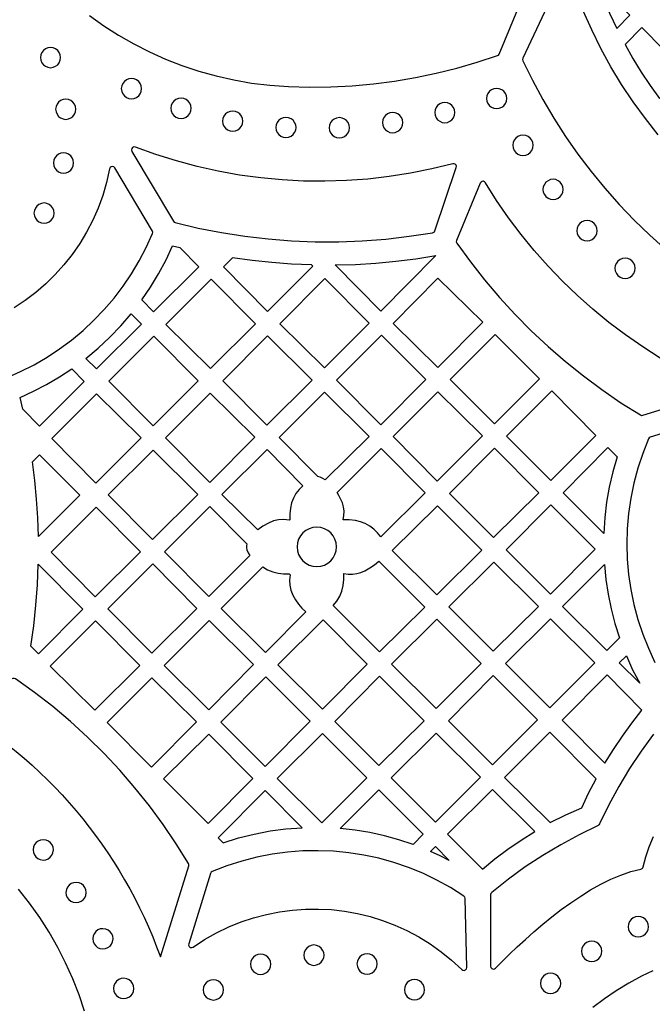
# Model space of a CAD drawing. Header units: millimetres. Extents: x -1176 to 822, y -1617 to -119.
# Tile 53 of 119: x -323 to -218, y -520 to -357. Entities that reach past the tile are written whole.
import ezdxf

# ---------------------------------------------------------------- set-up
doc = ezdxf.new("R2010")
doc.units = ezdxf.units.MM
doc.layers.add('pattern', color=5, linetype='Continuous', true_color=0x0000ff)

msp = doc.modelspace()

# ---------------------------------------------------------------- linework, layer by layer
at = {"layer": 'pattern'}
for points in [[(-311.01, -355.93), (-308.65, -357.61), (-306.21, -359.18), (-303.68, -360.63), (-301.08, -361.96), (-298.41, -363.16), (-295.67, -364.23), (-292.87, -365.17), (-290, -365.97), (-287.08, -366.63), (-284.1, -367.15), (-281.07, -367.51), (-278, -367.73), (-274.46, -367.81), (-270.93, -367.77), (-267.4, -367.58), (-263.88, -367.27), (-260.38, -366.82), (-256.9, -366.23), (-253.45, -365.52), (-250.02, -364.67), (-246.62, -363.69), (-243.26, -362.59), (-243.08, -362.49), (-242.97, -362.32), (-236.65, -347.05)], [(-232.3, -348.59), (-239.03, -363.03), (-239.09, -363.23), (-239.03, -363.44), (-237.44, -366.68), (-235.73, -369.86), (-233.9, -372.97), (-231.96, -376), (-229.9, -378.95), (-227.72, -381.82), (-225.44, -384.61), (-223.05, -387.31), (-220.56, -389.92), (-217.96, -392.43), (-215.66, -394.47)], [(-216.55, -375.72), (-218.7, -373.02), (-220.73, -370.24), (-222.64, -367.37), (-224.42, -364.42), (-226.08, -361.4), (-227.61, -358.31), (-229.01, -355.15)], [(-324.79, -416.11), (-322.48, -415.09), (-320.24, -413.96), (-318.08, -412.7), (-316, -411.32), (-314, -409.84), (-312.1, -408.25), (-310.28, -406.55), (-308.57, -404.76), (-306.95, -402.87), (-305.44, -400.9), (-304.04, -398.83), (-302.76, -396.69), (-301.59, -394.46), (-300.55, -392.16), (-300.51, -391.94), (-300.58, -391.73), (-306.82, -381.25), (-306.99, -381.08), (-307.21, -381.02), (-307.43, -381.06), (-307.61, -381.19), (-307.71, -381.41), (-308.21, -383.64), (-308.84, -385.8), (-309.61, -387.91), (-310.5, -389.95), (-311.52, -391.91), (-312.66, -393.8), (-313.91, -395.61), (-315.27, -397.33), (-316.73, -398.96), (-318.29, -400.5), (-319.95, -401.93), (-321.69, -403.26), (-323.52, -404.48)], [(-216.22, -412.83), (-219.14, -410.97), (-221.99, -409), (-224.74, -406.92), (-227.41, -404.73), (-229.99, -402.44), (-232.48, -400.05), (-234.87, -397.55), (-237.16, -394.96), (-239.35, -392.28), (-241.43, -389.51), (-243.41, -386.65), (-245.27, -383.7), (-245.42, -383.54), (-245.61, -383.47), (-245.82, -383.49), (-246, -383.59), (-246.12, -383.77), (-250.07, -393.29), (-250.11, -393.53), (-250.02, -393.75), (-247.77, -396.86), (-245.4, -399.86), (-242.92, -402.78), (-240.34, -405.59), (-237.65, -408.3), (-234.86, -410.91), (-231.98, -413.41), (-229, -415.8), (-225.93, -418.08), (-222.77, -420.25), (-219.52, -422.29), (-219.34, -422.36), (-219.14, -422.34), (-207.06, -418.6)], [(-206.57, -422.48), (-217.88, -425.98), (-218.06, -426.08), (-218.18, -426.25), (-219.14, -428.67), (-219.95, -431.13), (-220.61, -433.62), (-221.12, -436.13), (-221.49, -438.66), (-221.7, -441.19), (-221.77, -443.73), (-221.7, -446.27), (-221.48, -448.8), (-221.11, -451.31), (-220.6, -453.8), (-219.94, -456.26), (-219.14, -458.68), (-218.2, -461.06), (-217.12, -463.4)], [(-299.25, -512.3), (-294.55, -497.2), (-294.53, -497), (-294.6, -496.81), (-296.63, -493.53), (-298.79, -490.33), (-301.07, -487.23), (-303.47, -484.22), (-305.98, -481.31), (-308.61, -478.51), (-311.35, -475.81), (-314.19, -473.22), (-317.14, -470.74), (-320.19, -468.38), (-323.33, -466.14), (-323.54, -466.05), (-323.77, -466.08), (-334.83, -470.16)], [(-217.35, -475.33), (-219.39, -478.16), (-221.31, -481.05), (-223.09, -484.03), (-224.76, -487.09), (-226.31, -490.24), (-226.41, -490.38), (-226.55, -490.48), (-229.7, -492.03), (-232.76, -493.69), (-235.74, -495.48), (-238.64, -497.39), (-241.46, -499.43), (-244.22, -501.61), (-244.36, -501.78), (-244.4, -501.98), (-244.4, -513.86), (-244.34, -514.09), (-244.19, -514.26), (-243.99, -514.34), (-243.77, -514.32), (-243.57, -514.2), (-242.46, -513.07), (-241.25, -511.89), (-239.98, -510.66), (-238.63, -509.42), (-237.22, -508.16), (-235.75, -506.91), (-234.23, -505.67), (-232.66, -504.47), (-231.07, -503.32), (-229.44, -502.22), (-227.79, -501.2), (-226.12, -500.27), (-224.45, -499.44), (-222.77, -498.73), (-221.1, -498.16), (-219.44, -497.73), (-219.25, -497.66), (-219.13, -497.54), (-219.07, -497.36), (-218.63, -495.7), (-218.06, -494.02), (-217.35, -492.35)], [(-311.86, -521.32), (-312.77, -518.62), (-313.82, -515.95), (-314.99, -513.33), (-316.3, -510.76), (-317.73, -508.24), (-319.29, -505.78), (-320.98, -503.38), (-322.8, -501.05)], [(-217.45, -514.64), (-219.32, -515.53), (-221.47, -516.69), (-223.53, -517.94), (-225.51, -519.29), (-227.41, -520.74)]]:
    msp.add_lwpolyline(points, dxfattribs=at)
for points in [[(-223.45, -358.08), (-221.28, -355.89), (-226.76, -350.35), (-225.75, -352.96), (-224.65, -355.54)], [(-222.08, -360.72), (-220.76, -363.05), (-219.37, -365.32), (-217.91, -367.55), (-216.36, -369.72), (-211.97, -365.32), (-219.28, -357.91)], [(-319.19, -362.91), (-319.13, -363.36), (-318.96, -363.76), (-318.69, -364.1), (-318.35, -364.36), (-317.95, -364.53), (-317.5, -364.59), (-317.05, -364.53), (-316.65, -364.36), (-316.31, -364.1), (-316.05, -363.76), (-315.88, -363.36), (-315.82, -362.91), (-315.88, -362.46), (-316.05, -362.06), (-316.31, -361.71), (-316.65, -361.45), (-317.05, -361.28), (-317.5, -361.22), (-317.95, -361.28), (-318.35, -361.45), (-318.69, -361.71), (-318.96, -362.06), (-319.13, -362.46)], [(-305.74, -368.07), (-305.68, -368.52), (-305.51, -368.92), (-305.24, -369.26), (-304.9, -369.52), (-304.5, -369.7), (-304.05, -369.76), (-303.6, -369.7), (-303.2, -369.52), (-302.86, -369.26), (-302.6, -368.92), (-302.43, -368.52), (-302.37, -368.07), (-302.43, -367.62), (-302.6, -367.22), (-302.86, -366.88), (-303.2, -366.61), (-303.6, -366.44), (-304.05, -366.38), (-304.5, -366.44), (-304.9, -366.61), (-305.24, -366.88), (-305.51, -367.22), (-305.68, -367.62)], [(-245.09, -369.71), (-245.03, -370.16), (-244.86, -370.56), (-244.6, -370.9), (-244.26, -371.16), (-243.85, -371.33), (-243.4, -371.39), (-242.96, -371.33), (-242.55, -371.16), (-242.21, -370.9), (-241.95, -370.56), (-241.78, -370.16), (-241.72, -369.71), (-241.78, -369.26), (-241.95, -368.86), (-242.21, -368.51), (-242.55, -368.25), (-242.96, -368.08), (-243.4, -368.02), (-243.85, -368.08), (-244.26, -368.25), (-244.6, -368.51), (-244.86, -368.86), (-245.03, -369.26)], [(-297.51, -371.33), (-297.45, -371.78), (-297.28, -372.18), (-297.01, -372.52), (-296.67, -372.79), (-296.27, -372.96), (-295.82, -373.02), (-295.37, -372.96), (-294.97, -372.79), (-294.63, -372.52), (-294.37, -372.18), (-294.2, -371.78), (-294.14, -371.33), (-294.2, -370.88), (-294.37, -370.48), (-294.63, -370.14), (-294.97, -369.88), (-295.37, -369.71), (-295.82, -369.65), (-296.27, -369.71), (-296.67, -369.88), (-297.01, -370.14), (-297.28, -370.48), (-297.45, -370.88)], [(-316.65, -371.48), (-316.59, -371.93), (-316.42, -372.33), (-316.16, -372.68), (-315.82, -372.94), (-315.41, -373.11), (-314.97, -373.17), (-314.52, -373.11), (-314.12, -372.94), (-313.77, -372.68), (-313.51, -372.33), (-313.34, -371.93), (-313.28, -371.48), (-313.34, -371.04), (-313.51, -370.63), (-313.77, -370.29), (-314.12, -370.03), (-314.52, -369.86), (-314.97, -369.8), (-315.41, -369.86), (-315.82, -370.03), (-316.16, -370.29), (-316.42, -370.63), (-316.59, -371.04)], [(-253.69, -372.05), (-253.63, -372.5), (-253.46, -372.9), (-253.2, -373.24), (-252.86, -373.5), (-252.46, -373.67), (-252.01, -373.73), (-251.56, -373.67), (-251.16, -373.5), (-250.82, -373.24), (-250.55, -372.9), (-250.38, -372.5), (-250.32, -372.05), (-250.38, -371.6), (-250.55, -371.2), (-250.82, -370.86), (-251.16, -370.59), (-251.56, -370.42), (-252.01, -370.36), (-252.46, -370.42), (-252.86, -370.59), (-253.2, -370.86), (-253.46, -371.2), (-253.63, -371.6)], [(-288.92, -373.47), (-288.86, -373.92), (-288.69, -374.32), (-288.42, -374.66), (-288.08, -374.92), (-287.68, -375.09), (-287.23, -375.15), (-286.78, -375.09), (-286.38, -374.92), (-286.04, -374.66), (-285.78, -374.32), (-285.61, -373.92), (-285.55, -373.47), (-285.61, -373.02), (-285.78, -372.62), (-286.04, -372.28), (-286.38, -372.02), (-286.78, -371.85), (-287.23, -371.79), (-287.68, -371.85), (-288.08, -372.02), (-288.42, -372.28), (-288.69, -372.62), (-288.86, -373.02)], [(-280.09, -374.52), (-280.03, -374.97), (-279.86, -375.37), (-279.59, -375.71), (-279.25, -375.98), (-278.85, -376.15), (-278.4, -376.21), (-277.95, -376.15), (-277.55, -375.98), (-277.21, -375.71), (-276.95, -375.37), (-276.78, -374.97), (-276.72, -374.52), (-276.78, -374.07), (-276.95, -373.67), (-277.21, -373.33), (-277.55, -373.07), (-277.95, -372.9), (-278.4, -372.84), (-278.85, -372.9), (-279.25, -373.07), (-279.59, -373.33), (-279.86, -373.67), (-280.03, -374.07)], [(-271.21, -374.57), (-271.15, -375.02), (-270.98, -375.42), (-270.72, -375.76), (-270.38, -376.03), (-269.98, -376.2), (-269.53, -376.26), (-269.08, -376.2), (-268.68, -376.03), (-268.34, -375.76), (-268.07, -375.42), (-267.9, -375.02), (-267.84, -374.57), (-267.9, -374.12), (-268.07, -373.72), (-268.34, -373.38), (-268.68, -373.12), (-269.08, -372.95), (-269.53, -372.89), (-269.98, -372.95), (-270.38, -373.12), (-270.72, -373.38), (-270.98, -373.72), (-271.15, -374.12)], [(-262.37, -373.71), (-262.31, -374.16), (-262.14, -374.56), (-261.87, -374.9), (-261.53, -375.16), (-261.13, -375.33), (-260.68, -375.39), (-260.23, -375.33), (-259.83, -375.16), (-259.49, -374.9), (-259.23, -374.56), (-259.06, -374.16), (-259, -373.71), (-259.06, -373.26), (-259.23, -372.86), (-259.49, -372.52), (-259.83, -372.25), (-260.23, -372.09), (-260.68, -372.03), (-261.13, -372.09), (-261.53, -372.25), (-261.87, -372.52), (-262.14, -372.86), (-262.31, -373.26)], [(-240.71, -377.48), (-240.65, -377.93), (-240.48, -378.33), (-240.22, -378.67), (-239.88, -378.94), (-239.47, -379.11), (-239.03, -379.17), (-238.58, -379.11), (-238.18, -378.94), (-237.83, -378.67), (-237.57, -378.33), (-237.4, -377.93), (-237.34, -377.48), (-237.4, -377.03), (-237.57, -376.63), (-237.83, -376.29), (-238.18, -376.03), (-238.58, -375.86), (-239.03, -375.8), (-239.47, -375.86), (-239.88, -376.03), (-240.22, -376.29), (-240.48, -376.63), (-240.65, -377.03)], [(-250.69, -380.56), (-254.19, -381.42), (-257.71, -382.12), (-261.24, -382.68), (-264.8, -383.09), (-268.36, -383.35), (-271.92, -383.46), (-275.48, -383.42), (-279.04, -383.23), (-282.59, -382.9), (-286.12, -382.42), (-289.64, -381.79), (-293.13, -381.01), (-296.59, -380.08), (-300.01, -379.01), (-303.4, -377.79), (-303.65, -377.76), (-303.86, -377.85), (-304.01, -378.02), (-304.06, -378.25), (-303.99, -378.49), (-297.07, -390.1), (-296.95, -390.24), (-296.78, -390.32), (-292.96, -391.23), (-289.11, -391.99), (-285.24, -392.59), (-281.35, -393.05), (-277.45, -393.35), (-273.54, -393.51), (-269.63, -393.51), (-265.72, -393.36), (-261.81, -393.06), (-257.92, -392.6), (-254.04, -392), (-253.86, -391.94), (-253.74, -391.84), (-253.66, -391.67), (-250.11, -381.18), (-250.08, -380.97), (-250.15, -380.78), (-250.29, -380.63), (-250.47, -380.55)], [(-317.03, -380.42), (-316.97, -380.87), (-316.8, -381.27), (-316.53, -381.62), (-316.19, -381.88), (-315.79, -382.05), (-315.34, -382.11), (-314.89, -382.05), (-314.49, -381.88), (-314.15, -381.62), (-313.89, -381.27), (-313.72, -380.87), (-313.66, -380.42), (-313.72, -379.98), (-313.89, -379.57), (-314.15, -379.23), (-314.49, -378.97), (-314.89, -378.8), (-315.34, -378.74), (-315.79, -378.8), (-316.19, -378.97), (-316.53, -379.23), (-316.8, -379.57), (-316.97, -379.98)], [(-235.71, -384.82), (-235.65, -385.27), (-235.48, -385.67), (-235.22, -386.01), (-234.87, -386.27), (-234.47, -386.44), (-234.02, -386.5), (-233.58, -386.44), (-233.17, -386.27), (-232.83, -386.01), (-232.57, -385.67), (-232.4, -385.27), (-232.34, -384.82), (-232.4, -384.37), (-232.57, -383.97), (-232.83, -383.63), (-233.17, -383.36), (-233.58, -383.19), (-234.02, -383.13), (-234.47, -383.19), (-234.87, -383.36), (-235.22, -383.63), (-235.48, -383.97), (-235.65, -384.37)], [(-320.25, -388.76), (-320.19, -389.21), (-320.02, -389.61), (-319.76, -389.95), (-319.42, -390.21), (-319.01, -390.38), (-318.57, -390.44), (-318.12, -390.38), (-317.71, -390.21), (-317.37, -389.95), (-317.11, -389.61), (-316.94, -389.21), (-316.88, -388.76), (-316.94, -388.31), (-317.11, -387.91), (-317.37, -387.57), (-317.71, -387.3), (-318.12, -387.13), (-318.57, -387.07), (-319.01, -387.13), (-319.42, -387.3), (-319.76, -387.57), (-320.02, -387.91), (-320.19, -388.31)], [(-230.07, -391.67), (-230.01, -392.12), (-229.84, -392.52), (-229.57, -392.87), (-229.23, -393.13), (-228.83, -393.3), (-228.38, -393.36), (-227.93, -393.3), (-227.53, -393.13), (-227.19, -392.87), (-226.93, -392.52), (-226.76, -392.12), (-226.7, -391.67), (-226.76, -391.23), (-226.93, -390.82), (-227.19, -390.48), (-227.53, -390.22), (-227.93, -390.05), (-228.38, -389.99), (-228.83, -390.05), (-229.23, -390.22), (-229.57, -390.48), (-229.84, -390.82), (-230.01, -391.23)], [(-297.22, -394.18), (-296, -394.48), (-292.85, -397.66), (-300.37, -405.18), (-302.34, -403.18), (-300.88, -401.03), (-299.54, -398.82), (-298.32, -396.54)], [(-253.48, -395.81), (-262.62, -405.05), (-270.23, -397.37), (-266.85, -397.27), (-263.49, -397.07), (-260.15, -396.76), (-256.81, -396.34)], [(-274.16, -397.35), (-277.46, -397.21), (-280.74, -396.98), (-284.02, -396.63), (-287.29, -396.19), (-288.78, -397.69), (-281.45, -405.09), (-273.93, -397.58)], [(-223.75, -397.91), (-223.69, -398.36), (-223.52, -398.76), (-223.26, -399.1), (-222.91, -399.37), (-222.51, -399.54), (-222.06, -399.6), (-221.62, -399.54), (-221.21, -399.37), (-220.87, -399.1), (-220.61, -398.76), (-220.44, -398.36), (-220.38, -397.91), (-220.44, -397.46), (-220.61, -397.06), (-220.87, -396.72), (-221.21, -396.46), (-221.62, -396.29), (-222.06, -396.23), (-222.51, -396.29), (-222.91, -396.46), (-223.26, -396.72), (-223.52, -397.06), (-223.69, -397.46)], [(-298.33, -407.23), (-290.92, -414.57), (-283.48, -407.12), (-290.81, -399.72)], [(-279.43, -407.12), (-272.02, -414.46), (-264.58, -407.02), (-271.92, -399.61)], [(-253.16, -399.57), (-245.71, -406.87), (-253.15, -414.38), (-260.6, -407.08)], [(-304.1, -405.47), (-302.37, -407.18), (-309.84, -414.65), (-311.64, -412.88), (-309.59, -411.18), (-307.66, -409.38), (-305.83, -407.48)], [(-236.27, -416.26), (-243.65, -408.94), (-251.11, -416.4), (-243.76, -423.75)], [(-292.98, -416.62), (-300.32, -409.22), (-307.8, -416.69), (-300.46, -424.1)], [(-274.05, -416.49), (-281.46, -409.15), (-288.89, -416.59), (-281.56, -424)], [(-262.51, -409.01), (-269.99, -416.49), (-262.65, -423.9), (-255.18, -416.42)], [(-313.97, -414.61), (-311.89, -416.7), (-319.33, -424.14), (-322.1, -421.34), (-322.57, -419.36), (-320.32, -418.33), (-318.15, -417.2), (-316.03, -415.96)], [(-317.3, -426.19), (-309.96, -433.6), (-302.45, -426.09), (-309.86, -418.75)], [(-283.55, -425.99), (-290.96, -418.65), (-298.4, -426.09), (-291.06, -433.5)], [(-271.86, -433.09), (-272.27, -432.82), (-272.73, -432.61), (-273.12, -432.51), (-279.54, -426.03), (-272.01, -418.5), (-264.6, -425.84)], [(-245.77, -425.76), (-253.15, -418.44), (-260.59, -425.88), (-253.28, -433.27)], [(-226.92, -425.71), (-234.26, -418.3), (-241.76, -425.8), (-234.38, -433.17)], [(-300.46, -428.15), (-307.9, -435.58), (-300.56, -442.99), (-293.05, -435.49)], [(-281.28, -440.24), (-282.22, -440.77), (-283.08, -441.4), (-289.03, -435.51), (-281.53, -428.02), (-275.57, -434.04), (-276.22, -434.68), (-276.75, -435.36), (-277.15, -436.09), (-277.45, -436.9), (-277.65, -437.8), (-277.76, -438.74), (-277.77, -439.69), (-277.87, -439.78), (-278.76, -439.68), (-279.61, -439.72), (-280.45, -439.9)], [(-268.87, -439.72), (-268.76, -438.97), (-268.75, -438.26), (-268.83, -437.57), (-269.02, -436.89), (-269.31, -436.2), (-269.59, -435.68), (-269.89, -435.18), (-262.58, -427.87), (-255.28, -435.25), (-262.63, -442.53), (-263.17, -441.85), (-263.78, -441.25), (-264.47, -440.74), (-265.22, -440.33), (-266.02, -440.02), (-266.87, -439.83), (-267.87, -439.72)], [(-243.91, -442.65), (-236.4, -435.23), (-243.78, -427.79), (-251.24, -435.31)], [(-223.4, -429.24), (-224.12, -431.75), (-224.7, -434.26), (-225.13, -436.79), (-225.43, -439.35), (-225.59, -441.96), (-232.34, -435.21), (-224.91, -427.72)], [(-319.52, -442.48), (-319.63, -439.36), (-319.83, -436.26), (-320.12, -433.16), (-320.5, -430.07), (-319.32, -428.89), (-312.66, -435.62)], [(-302.58, -445.02), (-309.92, -437.61), (-317.4, -445.09), (-310.06, -452.49)], [(-284.89, -443.71), (-284.97, -444.05), (-284.96, -444.38), (-284.87, -444.72), (-284.65, -445.18), (-284.38, -445.61), (-291.21, -452.44), (-298.55, -445.03), (-291.03, -437.52)], [(-245.87, -444.73), (-253.25, -437.36), (-260.73, -444.78), (-253.36, -452.15)], [(-227.02, -444.58), (-234.4, -437.2), (-241.84, -444.71), (-234.47, -452.08)], [(-276.55, -444.2), (-276.48, -444.86), (-276.29, -445.48), (-275.99, -446.04), (-275.59, -446.52), (-275.11, -446.92), (-274.55, -447.22), (-273.94, -447.41), (-273.28, -447.48), (-272.62, -447.41), (-272, -447.22), (-271.45, -446.92), (-270.96, -446.52), (-270.56, -446.04), (-270.26, -445.48), (-270.07, -444.86), (-270, -444.2), (-270.07, -443.54), (-270.26, -442.93), (-270.56, -442.37), (-270.96, -441.89), (-271.45, -441.49), (-272, -441.19), (-272.62, -441), (-273.28, -440.93), (-273.94, -441), (-274.55, -441.19), (-275.11, -441.49), (-275.59, -441.89), (-275.99, -442.37), (-276.29, -442.93), (-276.48, -443.54)], [(-262.98, -446.58), (-255.35, -454.21), (-262.86, -461.65), (-270.56, -453.96), (-269.94, -453.21), (-269.46, -452.42), (-269.12, -451.56), (-268.9, -450.61), (-268.79, -449.61), (-268.79, -448.61), (-268.04, -448.72), (-267.33, -448.73), (-266.65, -448.65), (-265.96, -448.46), (-265.27, -448.17), (-264.45, -447.71), (-263.69, -447.19)], [(-319.53, -447.09), (-312.13, -454.56), (-319.52, -461.95), (-320.75, -460.69), (-320.28, -457.31), (-319.92, -453.91), (-319.67, -450.51)], [(-300.66, -461.89), (-293.19, -454.42), (-300.52, -447.01), (-308, -454.48)], [(-282.26, -447.54), (-281.45, -448.02), (-280.6, -448.37), (-279.68, -448.58), (-278.78, -448.68), (-277.87, -448.7), (-277.71, -448.86), (-277.8, -449.74), (-277.76, -450.57), (-277.57, -451.39), (-277.24, -452.21), (-276.81, -453), (-276.31, -453.72), (-275.75, -454.39), (-275.11, -455.02), (-281.8, -461.77), (-289.18, -454.46)], [(-251.32, -454.19), (-243.96, -461.55), (-236.47, -454.13), (-243.86, -446.74)], [(-223, -459.34), (-225.1, -461.44), (-232.44, -454.11), (-225.5, -447.11), (-225.26, -449.62), (-224.89, -452.08), (-224.39, -454.52), (-223.76, -456.93)], [(-272.23, -456.34), (-279.74, -463.78), (-272.33, -471.19), (-264.88, -463.67)], [(-253.43, -471.08), (-245.98, -463.57), (-253.32, -456.23), (-260.84, -463.67)], [(-234.46, -456.14), (-241.92, -463.59), (-234.56, -470.94), (-227.11, -463.49)], [(-302.69, -463.91), (-310.03, -456.51), (-317.54, -464.02), (-310.13, -471.35)], [(-298.62, -463.9), (-291.23, -471.29), (-283.77, -463.76), (-291.16, -456.44)], [(-219.64, -466.87), (-223.04, -463.47), (-221.86, -462.29), (-220.81, -464.61)], [(-308.12, -473.4), (-300.73, -480.79), (-293.27, -473.26), (-300.66, -465.94)], [(-281.83, -480.68), (-274.39, -473.17), (-281.76, -465.8), (-289.2, -473.31)], [(-262.86, -465.7), (-270.3, -473.21), (-262.96, -480.54), (-255.45, -473.1)], [(-243.96, -465.59), (-251.4, -473.11), (-244.07, -480.44), (-236.59, -472.96)], [(-225.41, -480.16), (-223.99, -477.87), (-222.5, -475.64), (-220.92, -473.47), (-219.27, -471.35), (-225.07, -465.49), (-232.54, -472.97)], [(-283.89, -482.67), (-291.23, -475.34), (-298.74, -482.77), (-291.33, -490.18)], [(-279.84, -482.67), (-272.43, -490.08), (-264.99, -482.57), (-272.33, -475.23)], [(-253.57, -489.93), (-246.09, -482.46), (-253.43, -475.13), (-260.94, -482.57)], [(-226.88, -482.75), (-234.57, -474.99), (-242.08, -482.5), (-234.49, -490.02), (-231.91, -488.72), (-229.26, -487.54), (-228.12, -485.12)], [(-288.85, -493.35), (-286.26, -492.55), (-283.66, -491.91), (-281.04, -491.41), (-278.39, -491.07), (-275.69, -490.87), (-281.86, -484.7), (-289.64, -492.55)], [(-257.29, -493.65), (-259.66, -492.86), (-262.04, -492.21), (-264.45, -491.68), (-266.89, -491.28), (-269.37, -491), (-262.97, -484.59), (-255.6, -491.96)], [(-237.08, -491.48), (-244.07, -484.49), (-251.55, -491.96), (-245.76, -497.76), (-243.69, -496.04), (-241.56, -494.43), (-239.35, -492.91)], [(-320.39, -494.56), (-320.34, -494.99), (-320.17, -495.39), (-319.92, -495.73), (-319.6, -495.99), (-319.21, -496.17), (-318.71, -496.24), (-318.27, -496.18), (-317.88, -496.02), (-317.54, -495.77), (-317.27, -495.44), (-317.1, -495.06), (-317.02, -494.56), (-317.08, -494.12), (-317.24, -493.72), (-317.49, -493.39), (-317.82, -493.12), (-318.21, -492.95), (-318.71, -492.87), (-319.15, -492.93), (-319.54, -493.09), (-319.88, -493.34), (-320.14, -493.67), (-320.32, -494.06)], [(-251.26, -496.3), (-252.81, -495.52), (-254.39, -494.8), (-253.57, -493.98)], [(-293.82, -510.69), (-291.9, -509.44), (-289.93, -508.33), (-287.91, -507.35), (-285.85, -506.52), (-283.76, -505.82), (-281.64, -505.26), (-279.49, -504.83), (-277.33, -504.54), (-275.16, -504.39), (-272.99, -504.37), (-270.83, -504.48), (-268.67, -504.73), (-266.54, -505.11), (-264.43, -505.63), (-262.34, -506.27), (-260.3, -507.05), (-258.3, -507.96), (-256.35, -508.99), (-254.46, -510.16), (-252.63, -511.46), (-250.88, -512.88), (-249.2, -514.43), (-248.99, -514.56), (-248.77, -514.57), (-248.57, -514.48), (-248.43, -514.31), (-248.38, -514.08), (-248.65, -502.6), (-248.7, -502.38), (-248.86, -502.21), (-251.07, -500.81), (-253.35, -499.56), (-255.68, -498.44), (-258.06, -497.47), (-260.49, -496.64), (-262.95, -495.95), (-265.45, -495.42), (-267.96, -495.02), (-270.5, -494.78), (-273.05, -494.68), (-275.6, -494.72), (-278.15, -494.92), (-280.69, -495.26), (-283.21, -495.76), (-285.72, -496.4), (-288.19, -497.2), (-290.63, -498.14), (-290.81, -498.26), (-290.91, -498.45), (-294.55, -510.15), (-294.56, -510.4), (-294.46, -510.61), (-294.28, -510.74), (-294.05, -510.78)], [(-314.94, -501.62), (-314.88, -502.06), (-314.72, -502.46), (-314.47, -502.79), (-314.14, -503.06), (-313.75, -503.23), (-313.25, -503.31), (-312.82, -503.25), (-312.42, -503.09), (-312.09, -502.84), (-311.82, -502.51), (-311.64, -502.12), (-311.57, -501.62), (-311.63, -501.19), (-311.79, -500.79), (-312.04, -500.45), (-312.37, -500.19), (-312.75, -500.01), (-313.25, -499.94), (-313.69, -500), (-314.09, -500.16), (-314.42, -500.41), (-314.69, -500.74), (-314.86, -501.12)], [(-221.56, -507.32), (-221.5, -507.77), (-221.33, -508.17), (-221.07, -508.51), (-220.73, -508.77), (-220.33, -508.94), (-219.88, -509), (-219.43, -508.94), (-219.03, -508.77), (-218.69, -508.51), (-218.42, -508.17), (-218.25, -507.77), (-218.19, -507.32), (-218.25, -506.87), (-218.42, -506.47), (-218.69, -506.13), (-219.03, -505.86), (-219.43, -505.69), (-219.88, -505.63), (-220.33, -505.69), (-220.73, -505.86), (-221.07, -506.13), (-221.33, -506.47), (-221.5, -506.87)], [(-310.47, -509.32), (-310.42, -509.76), (-310.26, -510.15), (-310, -510.49), (-309.68, -510.75), (-309.29, -510.93), (-308.79, -511), (-308.35, -510.95), (-307.96, -510.79), (-307.62, -510.53), (-307.36, -510.21), (-307.18, -509.82), (-307.11, -509.32), (-307.16, -508.88), (-307.32, -508.49), (-307.58, -508.15), (-307.9, -507.89), (-308.29, -507.71), (-308.79, -507.64), (-309.23, -507.69), (-309.62, -507.85), (-309.96, -508.11), (-310.22, -508.43), (-310.4, -508.82)], [(-275.44, -512.04), (-275.38, -512.49), (-275.21, -512.89), (-274.94, -513.23), (-274.6, -513.5), (-274.2, -513.67), (-273.75, -513.73), (-273.3, -513.67), (-272.9, -513.5), (-272.56, -513.23), (-272.3, -512.89), (-272.13, -512.49), (-272.07, -512.04), (-272.13, -511.59), (-272.3, -511.19), (-272.56, -510.85), (-272.9, -510.58), (-273.3, -510.41), (-273.75, -510.35), (-274.2, -510.41), (-274.6, -510.58), (-274.94, -510.85), (-275.21, -511.19), (-275.38, -511.59)], [(-229.3, -511.39), (-229.24, -511.84), (-229.07, -512.25), (-228.8, -512.59), (-228.46, -512.85), (-228.06, -513.02), (-227.61, -513.08), (-227.16, -513.02), (-226.76, -512.85), (-226.42, -512.59), (-226.16, -512.25), (-225.99, -511.84), (-225.93, -511.39), (-225.99, -510.95), (-226.16, -510.54), (-226.42, -510.2), (-226.76, -509.94), (-227.16, -509.77), (-227.61, -509.71), (-228.06, -509.77), (-228.46, -509.94), (-228.8, -510.2), (-229.07, -510.54), (-229.24, -510.95)], [(-284.29, -513.55), (-284.23, -513.99), (-284.06, -514.4), (-283.8, -514.74), (-283.45, -515), (-283.05, -515.17), (-282.6, -515.23), (-282.16, -515.17), (-281.75, -515), (-281.41, -514.74), (-281.15, -514.4), (-280.98, -513.99), (-280.92, -513.55), (-280.98, -513.1), (-281.15, -512.69), (-281.41, -512.35), (-281.75, -512.09), (-282.16, -511.92), (-282.6, -511.86), (-283.05, -511.92), (-283.45, -512.09), (-283.8, -512.35), (-284.06, -512.69), (-284.23, -513.1)], [(-266.6, -513.5), (-266.54, -513.95), (-266.37, -514.35), (-266.11, -514.7), (-265.77, -514.96), (-265.36, -515.13), (-264.92, -515.19), (-264.47, -515.13), (-264.07, -514.96), (-263.72, -514.7), (-263.46, -514.35), (-263.29, -513.95), (-263.23, -513.5), (-263.29, -513.06), (-263.46, -512.65), (-263.72, -512.31), (-264.07, -512.05), (-264.47, -511.88), (-264.92, -511.82), (-265.36, -511.88), (-265.77, -512.05), (-266.11, -512.31), (-266.37, -512.65), (-266.54, -513.06)], [(-236.13, -516.72), (-236.07, -517.17), (-235.9, -517.57), (-235.64, -517.91), (-235.3, -518.18), (-234.9, -518.35), (-234.45, -518.41), (-234, -518.35), (-233.6, -518.18), (-233.26, -517.91), (-232.99, -517.57), (-232.82, -517.17), (-232.76, -516.72), (-232.82, -516.27), (-232.99, -515.87), (-233.26, -515.53), (-233.6, -515.27), (-234, -515.1), (-234.45, -515.04), (-234.9, -515.1), (-235.3, -515.27), (-235.64, -515.53), (-235.9, -515.87), (-236.07, -516.27)], [(-307.03, -517.57), (-306.97, -518), (-306.81, -518.4), (-306.56, -518.74), (-306.23, -519), (-305.85, -519.18), (-305.35, -519.25), (-304.91, -519.19), (-304.51, -519.03), (-304.18, -518.78), (-303.91, -518.45), (-303.74, -518.07), (-303.66, -517.57), (-303.72, -517.13), (-303.88, -516.73), (-304.13, -516.4), (-304.46, -516.13), (-304.85, -515.96), (-305.35, -515.88), (-305.78, -515.94), (-306.18, -516.1), (-306.52, -516.35), (-306.78, -516.68), (-306.96, -517.07)], [(-292.13, -517.81), (-292.07, -518.26), (-291.9, -518.66), (-291.64, -519), (-291.3, -519.26), (-290.89, -519.43), (-290.45, -519.49), (-290, -519.43), (-289.6, -519.26), (-289.25, -519), (-288.99, -518.66), (-288.82, -518.26), (-288.76, -517.81), (-288.82, -517.36), (-288.99, -516.96), (-289.25, -516.62), (-289.6, -516.35), (-290, -516.18), (-290.45, -516.12), (-290.89, -516.18), (-291.3, -516.35), (-291.64, -516.62), (-291.9, -516.96), (-292.07, -517.36)], [(-258.73, -517.78), (-258.67, -518.23), (-258.5, -518.64), (-258.24, -518.98), (-257.9, -519.24), (-257.5, -519.41), (-257.05, -519.47), (-256.6, -519.41), (-256.2, -519.24), (-255.86, -518.98), (-255.59, -518.64), (-255.42, -518.23), (-255.36, -517.78), (-255.42, -517.34), (-255.59, -516.93), (-255.86, -516.59), (-256.2, -516.33), (-256.6, -516.16), (-257.05, -516.1), (-257.5, -516.16), (-257.9, -516.33), (-258.24, -516.59), (-258.5, -516.93), (-258.67, -517.34)]]:
    msp.add_lwpolyline(points, close=True, dxfattribs=at)
at = {"layer": 'pattern', "extrusion": (0, 0, -1)}
msp.add_arc((373.87, -539.21, -690.51), 79.32, 119.4838, 160.1691, dxfattribs=at)

doc.saveas('drawing.dxf')
